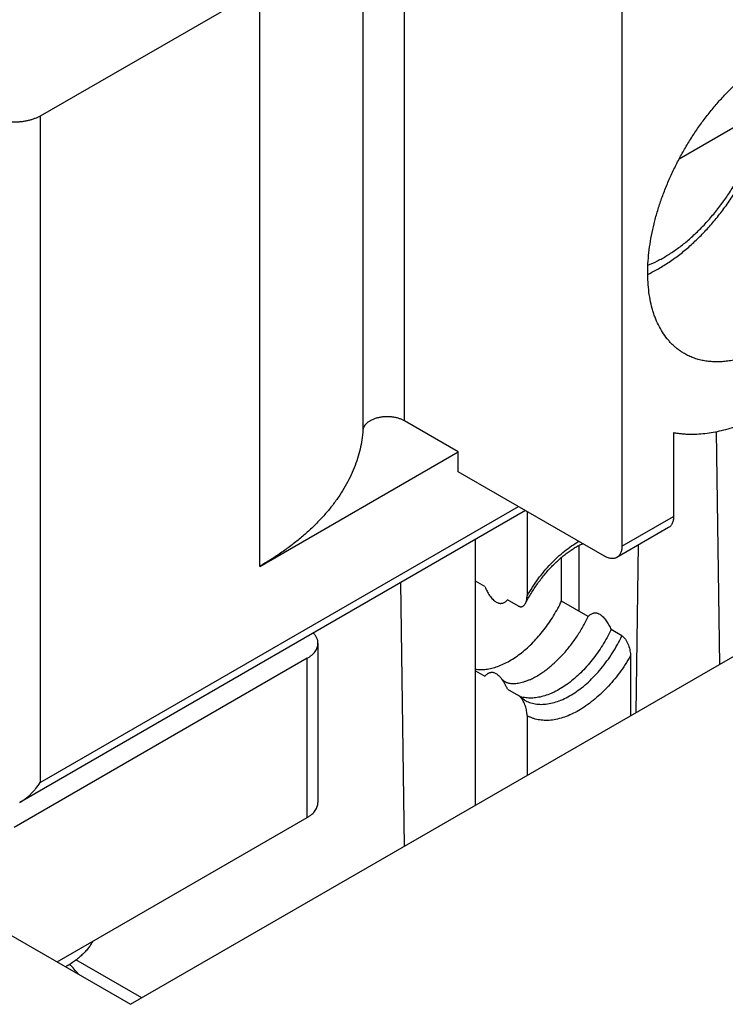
# Model space of a CAD drawing. Header units: inches. Extents: x 0 to 34, y 0 to 22.
# Tile 54 of 70: x 29.78 to 30.008, y 15.731 to 16.049. Entities that reach past the tile are written whole.
import ezdxf

# ---------------------------------------------------------------- set-up
doc = ezdxf.new("R2010")
doc.units = ezdxf.units.IN
doc.header["$LTSCALE"] = 1.87
doc.header["$MEASUREMENT"] = 0
doc.layers.get('0').update_dxf_attribs({"linetype": 'CONTINUOUS'})

msp = doc.modelspace()

# ---------------------------------------------------------------- linework, layer by layer
at = {"color": 7, "linetype": 'CONTINUOUS'}
for p, q in [((29.904479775, 15.9196303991), (29.904479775, 16.1060691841)), ((29.8910443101, 16.1030365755), (29.8910443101, 15.9165977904)), ((29.9746869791, 16.0816050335), (29.9746869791, 15.8790939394)), ((29.8576953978, 16.0590637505), (29.786774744, 16.018115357)), ((29.8576953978, 15.8726249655), (29.8576953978, 16.0590637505)), ((29.816011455, 15.7311280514), (30.3188368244, 16.0214508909)), ((30.0206738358, 16.0200842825), (29.9931653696, 16.0042013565)), ((29.786774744, 16.018115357), (29.786774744, 15.8027464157)), ((29.9217931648, 15.9096339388), (29.904479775, 15.9196303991)), ((29.9913902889, 15.9158319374), (29.9913902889, 15.8887381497)), ((30.0051450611, 15.9161310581), (30.0062391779, 15.840962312)), ((29.8576953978, 15.8726249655), (29.9217931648, 15.9096339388)), ((29.9217931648, 15.9032050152), (29.9217931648, 15.9096339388)), ((29.9691192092, 15.8758797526), (29.9217931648, 15.9032050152)), ((29.9435846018, 15.8906230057), (29.7801897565, 15.7962815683)), ((29.786774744, 15.8027464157), (29.9412786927, 15.8919543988)), ((29.9440642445, 15.8903460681), (29.9440642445, 15.8630931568)), ((29.9746869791, 15.8790939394), (29.9913902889, 15.8887381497)), ((29.9897596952, 15.8851338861), (29.9730563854, 15.8754896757)), ((29.9273609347, 15.7954193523), (29.9273609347, 15.881255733)), ((29.9607675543, 15.8793514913), (29.9607675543, 15.8582070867)), ((29.979325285, 15.8254226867), (29.9801002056, 15.8795566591)), ((29.9551997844, 15.8614218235), (29.9551997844, 15.8755270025)), ((29.9032316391, 15.8673238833), (29.9044142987, 15.7821703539)), ((29.9304232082, 15.8660807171), (29.9273609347, 15.8678488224)), ((29.9412803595, 15.8598119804), (29.9377886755, 15.8618280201)), ((29.9638298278, 15.8564389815), (29.9551997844, 15.8614218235)), ((29.5929666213, 15.8599104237), (29.816011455, 15.7311280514)), ((29.9746869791, 15.8501702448), (29.971195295, 15.8521862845)), ((29.8765345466, 15.8477560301), (29.8765345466, 15.7963246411)), ((29.8730751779, 15.8429339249), (29.7784230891, 15.7882833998)), ((29.8730751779, 15.791502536), (29.8730751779, 15.8429339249)), ((29.9774708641, 15.8436743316), (29.9774708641, 15.8243519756)), ((29.9273609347, 15.8389186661), (29.9304232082, 15.8371505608)), ((29.9377886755, 15.8328978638), (29.9412803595, 15.8308818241)), ((29.941814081, 15.8304744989), (29.9412803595, 15.8308818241)), ((29.9432192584, 15.8294198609), (29.9418140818, 15.8304744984)), ((29.9440642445, 15.8243859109), (29.9440642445, 15.80506356)), ((29.7922604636, 15.7448414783), (29.8730751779, 15.791502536)), ((29.8195828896, 15.7331901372), (29.7983601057, 15.7454438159))]:
    msp.add_line(p, q, dxfattribs=at)
for centre, radius, start, end in [((29.9448311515, 15.8404228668), 0.0103409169, 252.3484952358, 253.1381227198), ((29.9448460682, 15.8404719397), 0.0103922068, 253.1378968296, 253.6333838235), ((29.7534094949, 15.7039070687), 0.0588076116, 38.9508736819, 43.054132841)]:
    msp.add_arc(centre, radius, start, end, dxfattribs=at)
for points, knots in [([(29.994860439, 15.9413611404), (29.9945100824, 15.9415634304), (29.9938211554, 15.9419910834), (29.9928286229, 15.9426984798), (29.9918776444, 15.9434712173), (29.9909695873, 15.9443081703), (29.9901056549, 15.9452082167), (29.9890062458, 15.946499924), (29.9877473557, 15.9482740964), (29.9864440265, 15.950616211), (29.9855355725, 15.9527264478), (29.9849096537, 15.9545115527), (29.9843407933, 15.9564006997), (29.9837660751, 15.9588831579), (29.9832985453, 15.9620021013), (29.9830480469, 15.9652758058), (29.9830157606, 15.9686865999), (29.9832017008, 15.9722162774), (29.9836047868, 15.9758459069), (29.9842227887, 15.9795560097), (29.9850523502, 15.9833266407), (29.9860889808, 15.9871375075), (29.9873270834, 15.9909680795), (29.9887599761, 15.9947977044), (29.9903799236, 15.9986057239), (29.9921781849, 16.0023715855), (29.9941450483, 16.006074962), (29.9962698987, 16.0096958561), (29.9985412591, 16.0132147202), (30.0009468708, 16.0166125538), (30.0034737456, 16.0198710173), (30.0061082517, 16.0229725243), (30.0088361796, 16.025900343), (30.011642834, 16.0286386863), (30.0145130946, 16.0311727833), (30.0174315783, 16.0334890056), (30.0203824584, 16.0355747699), (30.0223964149, 16.0368262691), (30.023404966, 16.0374085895)], [0, 0, 0, 0, 0.0106523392, 0.0213334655, 0.0320717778, 0.0428949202, 0.0538294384, 0.0649004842, 0.0875353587, 0.1109747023, 0.1353510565, 0.1479260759, 0.1607696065, 0.1872838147, 0.214935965, 0.2437345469, 0.2736636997, 0.3046861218, 0.3367458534, 0.3697707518, 0.4036748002, 0.4383601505, 0.4737190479, 0.5096355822, 0.5459873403, 0.5826469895, 0.6194837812, 0.6563650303, 0.6931575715, 0.7297292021, 0.7659501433, 0.8016945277, 0.836841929, 0.8712789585, 0.9049009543, 0.9376137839, 0.9693357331, 1, 1, 1, 1]), ([(29.9830507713, 15.966962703), (29.9842397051, 15.9675227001), (29.9866062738, 15.9687624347), (29.9900522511, 15.9709188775), (29.9934315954, 15.9733821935), (29.9967269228, 15.9761337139), (29.9999202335, 15.9791536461), (30.0029926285, 15.9824204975), (30.0059248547, 15.9859110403), (30.0086976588, 15.9896003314), (30.0112921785, 15.9934618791), (30.0136902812, 15.9974678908), (30.0158748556, 16.0015895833), (30.0178300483, 16.0057975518), (30.0195414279, 16.0100621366), (30.0209960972, 16.0143539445), (30.0221826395, 16.0186438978), (30.0227956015, 16.0215184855), (30.023052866, 16.0229480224)], [0, 0, 0, 0, 0.0554250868, 0.1125282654, 0.1712952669, 0.231649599, 0.2934587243, 0.3565421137, 0.4206793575, 0.4856186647, 0.5510852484, 0.6167895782, 0.6824355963, 0.7477288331, 0.8123845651, 0.8761360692, 0.9387428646, 1, 1, 1, 1]), ([(29.9830953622, 15.9699330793), (29.9841354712, 15.9703431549), (29.9862280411, 15.9712872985), (29.9893048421, 15.9730041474), (29.9923726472, 15.9750423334), (29.9954055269, 15.9773844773), (29.9983782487, 15.9800108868), (30.0012658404, 15.9828994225), (30.0040440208, 15.9860257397), (30.0066893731, 15.989363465), (30.0091795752, 15.9928844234), (30.0114935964, 15.9965588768), (30.0136118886, 16.0003557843), (30.0155165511, 16.004243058), (30.0171915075, 16.0081878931), (30.0186225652, 16.0121568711), (30.0196082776, 16.015478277), (30.0202624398, 16.0181189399), (30.020544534, 16.0194310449), (30.0206738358, 16.0200842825)], [0, 0, 0, 0, 0.0516527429, 0.1058910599, 0.1626141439, 0.2216547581, 0.2827902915, 0.3457525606, 0.4102365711, 0.4759084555, 0.5424128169, 0.6093796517, 0.6764309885, 0.7431874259, 0.8092746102, 0.8743298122, 0.9380086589, 0.9692349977, 1, 1, 1, 1]), ([(29.786774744, 16.018115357), (29.7864949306, 16.0179537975), (29.7859082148, 16.0176481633), (29.7849771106, 16.017251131), (29.7839833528, 16.0169085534), (29.7829364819, 16.0166237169), (29.7818464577, 16.0163993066), (29.780723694, 16.0162374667), (29.7795789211, 16.0161397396), (29.7784230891, 16.0161070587), (29.777267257, 16.0161397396), (29.7761224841, 16.0162374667), (29.7749997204, 16.0163993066), (29.7739096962, 16.0166237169), (29.7728628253, 16.0169085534), (29.7718690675, 16.017251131), (29.7709379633, 16.0176481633), (29.7703512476, 16.0179537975), (29.7700714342, 16.018115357)], [0, 0, 0, 0, 0.0558391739, 0.1141798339, 0.1747836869, 0.2373539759, 0.3015491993, 0.3669928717, 0.4332827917, 0.5000000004, 0.5667172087, 0.6330071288, 0.6984508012, 0.7626460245, 0.8252163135, 0.8858201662, 0.9441608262, 1, 1, 1, 1]), ([(29.9913902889, 15.9158330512), (29.991790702, 15.9157616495), (29.9925982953, 15.9156334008), (29.993822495, 15.915486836), (29.9950645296, 15.9153862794), (29.996323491, 15.9153308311), (29.9975985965, 15.915320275), (29.9993303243, 15.9153667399), (30.0024563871, 15.9156125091), (30.0060662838, 15.9162581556), (30.009697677, 15.9172349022), (30.0124926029, 15.9181535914), (30.0153130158, 15.9192456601), (30.0181524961, 15.9205085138), (30.0210042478, 15.9219390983), (30.0238615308, 15.9235339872), (30.0267175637, 15.9252893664), (30.0295655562, 15.9272010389), (30.0323987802, 15.9292644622), (30.0361819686, 15.9322384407), (30.0408274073, 15.9363096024), (30.0461855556, 15.9416677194), (30.0513273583, 15.9474922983), (30.0562039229, 15.9537279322), (30.0607690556, 15.960315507), (30.0649794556, 15.9671925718), (30.0687950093, 15.9742935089), (30.0710639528, 15.9791588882), (30.0721229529, 15.981613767)], [0, 0, 0, 0, 0.0110193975, 0.022147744, 0.0333958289, 0.0447714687, 0.056282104, 0.0679357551, 0.0916964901, 0.1411789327, 0.1669925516, 0.1935437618, 0.2208447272, 0.2488997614, 0.2777059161, 0.307253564, 0.3375269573, 0.3685047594, 0.4001605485, 0.4324632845, 0.4988553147, 0.5673668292, 0.6376248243, 0.7092190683, 0.7817121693, 0.8546490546, 0.9275661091, 1, 1, 1, 1]), ([(30.023404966, 15.944189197), (30.0221172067, 15.9434456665), (30.0201631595, 15.9424225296), (30.0175061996, 15.941264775), (30.0149391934, 15.9402948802), (30.0123719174, 15.9395464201), (30.0098257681, 15.9390453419), (30.0079750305, 15.9387994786), (30.0061610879, 15.9386790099), (30.0043882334, 15.9386843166), (30.0026607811, 15.9388154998), (30.0009829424, 15.9390723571), (29.9993588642, 15.9394543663), (29.9977925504, 15.939960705), (29.9962880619, 15.940590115), (29.9953277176, 15.9410913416), (29.994860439, 15.9413611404)], [0, 0, 0, 0, 0.1485418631, 0.2199477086, 0.2894188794, 0.4225835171, 0.4864201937, 0.5485084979, 0.6089532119, 0.6678843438, 0.725457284, 0.7818521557, 0.8372722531, 0.891941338, 0.9460998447, 1, 1, 1, 1]), ([(29.904479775, 15.9196303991), (29.9042018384, 15.919790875), (29.9036068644, 15.92008509), (29.9026477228, 15.9204356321), (29.9016116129, 15.9207032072), (29.9005199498, 15.9208822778), (29.8993951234, 15.9209692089), (29.8982603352, 15.9209622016), (29.8971389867, 15.9208614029), (29.8960541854, 15.920668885), (29.8950282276, 15.9203885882), (29.8940821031, 15.9200261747), (29.8932350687, 15.9195888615), (29.8925042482, 15.9190849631), (29.891904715, 15.9185240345), (29.8915181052, 15.9180072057), (29.8912926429, 15.9175782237), (29.8911665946, 15.9172558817), (29.8910813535, 15.9169288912), (29.8910519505, 15.9167078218), (29.8910443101, 15.9165977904)], [0, 0, 0, 0, 0.0620059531, 0.127887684, 0.1969770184, 0.2684437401, 0.3413477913, 0.4146865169, 0.4874391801, 0.558609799, 0.6272716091, 0.6926146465, 0.753999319, 0.8110195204, 0.863577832, 0.9119721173, 0.9348622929, 0.9570437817, 0.9786904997, 1, 1, 1, 1]), ([(29.8910443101, 15.9165977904), (29.8909731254, 15.915572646), (29.8907469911, 15.9135190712), (29.8901608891, 15.9104601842), (29.8893283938, 15.9074207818), (29.888251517, 15.9044078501), (29.8869328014, 15.9014279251), (29.8853753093, 15.8984875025), (29.8835826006, 15.8955929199), (29.8815587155, 15.8927503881), (29.8793081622, 15.8899659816), (29.8768359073, 15.8872456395), (29.8741473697, 15.8845951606), (29.8712484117, 15.8820201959), (29.8681453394, 15.879526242), (29.8648448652, 15.8771186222), (29.8613542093, 15.8748025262), (29.8589341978, 15.8733402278), (29.8576953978, 15.8726249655)], [0, 0, 0, 0, 0.0536826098, 0.1077908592, 0.1625432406, 0.2181445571, 0.2747835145, 0.3326298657, 0.3918328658, 0.452520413, 0.5147988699, 0.5787534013, 0.6444486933, 0.711929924, 0.7812238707, 0.852340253, 0.9252724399, 1, 1, 1, 1]), ([(29.9913902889, 15.8887381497), (29.9913902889, 15.8885330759), (29.991373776, 15.8881332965), (29.9912950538, 15.8875543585), (29.9911636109, 15.8870170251), (29.9909804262, 15.8865264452), (29.9907469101, 15.8860873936), (29.9904648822, 15.8857043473), (29.9901369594, 15.8853816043), (29.9898887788, 15.8852084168), (29.989759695, 15.885133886)], [0, 0, 0, 0, 0.1486067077, 0.2894994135, 0.4227225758, 0.5486422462, 0.6680003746, 0.78193816, 0.8919871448, 1, 1, 1, 1]), ([(29.9435513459, 15.860661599), (29.9441254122, 15.8617619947), (29.9453475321, 15.8639193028), (29.9473866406, 15.8670033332), (29.9496025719, 15.869893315), (29.9519588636, 15.8725437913), (29.9540312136, 15.8745426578), (29.9557269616, 15.8759836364), (29.9569916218, 15.876966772), (29.9582583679, 15.877861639), (29.9595207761, 15.8786648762), (29.9607720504, 15.8793736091), (29.9616132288, 15.8797910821), (29.9620302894, 15.8799827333)], [0, 0, 0, 0, 0.1370043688, 0.2734381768, 0.407809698, 0.5386565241, 0.6645673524, 0.7252643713, 0.7842348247, 0.8413286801, 0.8964050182, 0.9493341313, 1, 1, 1, 1]), ([(29.9440642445, 15.8630931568), (29.9446109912, 15.8640379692), (29.9457543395, 15.865891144), (29.9476141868, 15.8685544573), (29.9495994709, 15.8710732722), (29.951691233, 15.8734234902), (29.9538695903, 15.875582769), (29.9561139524, 15.8775306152), (29.9584028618, 15.8792483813), (29.9599808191, 15.8802525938), (29.9607720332, 15.8807092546)], [0, 0, 0, 0, 0.1334512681, 0.2660363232, 0.3969209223, 0.5253040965, 0.6504361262, 0.771637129, 0.8883174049, 1, 1, 1, 1]), ([(29.9746869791, 15.8790939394), (29.9746869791, 15.8788888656), (29.9746704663, 15.8784890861), (29.974591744, 15.8779101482), (29.9744603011, 15.8773728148), (29.9742771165, 15.8768822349), (29.9740436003, 15.8764431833), (29.9737615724, 15.8760601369), (29.9734336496, 15.875737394), (29.973185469, 15.8755642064), (29.9730563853, 15.8754896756)], [0, 0, 0, 0, 0.1486067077, 0.2894994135, 0.4227225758, 0.5486422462, 0.6680003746, 0.78193816, 0.8919871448, 1, 1, 1, 1]), ([(29.9730563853, 15.8754896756), (29.9729272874, 15.8754151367), (29.9726531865, 15.8752867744), (29.9722096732, 15.8751641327), (29.9717368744, 15.8751114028), (29.9712398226, 15.875128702), (29.9707233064, 15.8752153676), (29.9701921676, 15.8753702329), (29.9696513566, 15.8755915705), (29.9692968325, 15.8757771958), (29.9691192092, 15.8758797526)], [0, 0, 0, 0, 0.1080103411, 0.218057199, 0.331993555, 0.4513511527, 0.5772712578, 0.7104957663, 0.8513905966, 1, 1, 1, 1]), ([(29.9304232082, 15.8660807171), (29.9305319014, 15.8658334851), (29.9307589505, 15.8653415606), (29.9311292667, 15.8646165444), (29.931532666, 15.8639075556), (29.9319714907, 15.8632231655), (29.9324476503, 15.8625761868), (29.9329610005, 15.8619854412), (29.9334243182, 15.8615531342), (29.9338107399, 15.8612616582), (29.9341848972, 15.8610227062), (29.9345691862, 15.8608413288), (29.9349541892, 15.8607292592), (29.9352282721, 15.860680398), (29.9354937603, 15.860662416), (29.9357497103, 15.8606726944), (29.9359956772, 15.8607085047), (29.9363080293, 15.8607861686), (29.9366775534, 15.8609349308), (29.9370846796, 15.8611805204), (29.9374568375, 15.8614800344), (29.9376814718, 15.8617079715), (29.9377886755, 15.8618280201)], [0, 0, 0, 0, 0.0777958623, 0.1560245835, 0.234445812, 0.3126771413, 0.390085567, 0.4656429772, 0.5378313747, 0.5721236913, 0.6049341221, 0.6656377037, 0.6936452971, 0.720252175, 0.7456737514, 0.7701467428, 0.7939017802, 0.8171464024, 0.8627355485, 0.9080152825, 0.9536376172, 1, 1, 1, 1]), ([(29.9273565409, 15.8394204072), (29.9279154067, 15.8393360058), (29.9290737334, 15.8392491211), (29.9308550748, 15.8393572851), (29.9327001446, 15.8396988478), (29.9345928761, 15.8402700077), (29.9365176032, 15.8410652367), (29.938458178, 15.8420773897), (29.9403982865, 15.8432976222), (29.9423215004, 15.8447154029), (29.9442114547, 15.8463185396), (29.946051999, 15.8480932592), (29.947827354, 15.85002431), (29.9495222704, 15.8520950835), (29.9511221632, 15.8542877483), (29.9526132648, 15.8565834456), (29.953982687, 15.858962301), (29.9548095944, 15.8605958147), (29.9551997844, 15.8614218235)], [0, 0, 0, 0, 0.0451509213, 0.0924239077, 0.142194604, 0.1947053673, 0.2500752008, 0.3083140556, 0.3693381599, 0.4329845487, 0.4990240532, 0.567172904, 0.6371030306, 0.7084513, 0.7808280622, 0.8538250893, 0.9270231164, 1, 1, 1, 1]), ([(29.9435513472, 15.8606615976), (29.9436392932, 15.8608301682), (29.9437911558, 15.8611941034), (29.943948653, 15.8617824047), (29.9440438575, 15.8624219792), (29.9440642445, 15.8628652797), (29.9440642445, 15.8630931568)], [0, 0, 0, 0, 0.2275595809, 0.469856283, 0.7272666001, 1, 1, 1, 1]), ([(29.9412803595, 15.8598119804), (29.9414017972, 15.8597418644), (29.9415894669, 15.8596559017), (29.9418467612, 15.8595926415), (29.9420276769, 15.8595723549), (29.9422009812, 15.8595761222), (29.9423658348, 15.8596018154), (29.9425218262, 15.8596472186), (29.9427174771, 15.8597309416), (29.9429427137, 15.859876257), (29.943178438, 15.8601002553), (29.943383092, 15.8603645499), (29.9434981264, 15.8605595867), (29.9435513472, 15.8606615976)], [0, 0, 0, 0, 0.1519987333, 0.2212419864, 0.2865667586, 0.3487386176, 0.4085866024, 0.4669016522, 0.5243751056, 0.6387905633, 0.7551799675, 0.8752808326, 1, 1, 1, 1]), ([(29.9447903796, 15.8359539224), (29.9452475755, 15.8361584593), (29.9461645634, 15.8366046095), (29.9475201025, 15.8373659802), (29.9488738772, 15.8382278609), (29.950220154, 15.8391865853), (29.9515533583, 15.8402381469), (29.9533243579, 15.8417740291), (29.9554666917, 15.8439002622), (29.9578714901, 15.8467142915), (29.9600972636, 15.8497709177), (29.962106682, 15.8530187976), (29.9632850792, 15.8552857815), (29.9638298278, 15.8564389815)], [0, 0, 0, 0, 0.0527155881, 0.107250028, 0.1635512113, 0.2215433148, 0.2811296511, 0.3421952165, 0.4681978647, 0.5983827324, 0.7313914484, 0.8657656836, 1, 1, 1, 1]), ([(29.9638298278, 15.8564389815), (29.9639370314, 15.8565590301), (29.9641616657, 15.8567869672), (29.9645338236, 15.8570864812), (29.9649409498, 15.8573320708), (29.9653104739, 15.857480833), (29.965622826, 15.8575584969), (29.9658687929, 15.8575943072), (29.9661247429, 15.8576045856), (29.966390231, 15.8575866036), (29.966664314, 15.8575377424), (29.967049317, 15.8574256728), (29.967433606, 15.8572442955), (29.9678077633, 15.8570053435), (29.968194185, 15.8567138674), (29.9686575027, 15.8562815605), (29.9691708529, 15.8556908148), (29.9696470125, 15.8550438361), (29.9700858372, 15.854359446), (29.9704892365, 15.8536504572), (29.9708595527, 15.852925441), (29.9710866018, 15.8524335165), (29.971195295, 15.8521862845)], [0, 0, 0, 0, 0.0463623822, 0.0919847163, 0.1372644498, 0.1828535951, 0.2060982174, 0.2298532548, 0.2543262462, 0.2797478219, 0.3063546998, 0.3343622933, 0.3950658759, 0.4278763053, 0.4621686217, 0.5343570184, 0.6099144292, 0.6873228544, 0.7655541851, 0.8439754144, 0.9222041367, 1, 1, 1, 1]), ([(29.971195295, 15.8521862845), (29.9707831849, 15.8513138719), (29.9699072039, 15.8495899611), (29.9684500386, 15.8470848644), (29.9668587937, 15.8446749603), (29.9651487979, 15.8423834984), (29.9633364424, 15.8402324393), (29.9614390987, 15.8382424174), (29.9594749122, 15.8364324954), (29.9574626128, 15.8348199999), (29.955421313, 15.8334203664), (29.953370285, 15.8322470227), (29.9513287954, 15.8313113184), (29.9493157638, 15.8306225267), (29.947350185, 15.8301878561), (29.9457461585, 15.8300400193), (29.9445107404, 15.8300578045), (29.9436196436, 15.8301362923), (29.9427547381, 15.8302799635), (29.9421928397, 15.8304200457), (29.9419177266, 15.8305008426)], [0, 0, 0, 0, 0.0741737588, 0.1485595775, 0.2226788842, 0.296057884, 0.368237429, 0.4387827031, 0.5072934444, 0.5734149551, 0.6368502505, 0.6973737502, 0.754846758, 0.8092349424, 0.8606274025, 0.9092556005, 0.9326632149, 0.9555392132, 0.9779572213, 1, 1, 1, 1]), ([(29.8765345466, 15.8477560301), (29.8765345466, 15.8478997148), (29.8765186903, 15.8481884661), (29.876447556, 15.8486189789), (29.8763293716, 15.849045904), (29.8761068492, 15.8496156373), (29.8757070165, 15.8503130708), (29.87529078, 15.8508146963), (29.8750587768, 15.8510568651)], [0, 0, 0, 0, 0.1163822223, 0.2336841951, 0.3527899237, 0.4745163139, 0.7283580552, 1, 1, 1, 1]), ([(29.9432192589, 15.8294198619), (29.9434828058, 15.8292676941), (29.9440259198, 15.828986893), (29.9448796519, 15.828641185), (29.9457709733, 15.8283713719), (29.946697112, 15.8281782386), (29.9476553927, 15.8280622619), (29.9489898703, 15.828010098), (29.9507316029, 15.8281470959), (29.9528709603, 15.828617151), (29.9550652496, 15.829387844), (29.9572901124, 15.8304495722), (29.9595212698, 15.8317898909), (29.9617339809, 15.8333934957), (29.9639035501, 15.8352422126), (29.9660055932, 15.8373151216), (29.9680163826, 15.8395887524), (29.9699131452, 15.842037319), (29.971674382, 15.8446330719), (29.9732800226, 15.8473463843), (29.9742383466, 15.8492205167), (29.9746869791, 15.8501702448)], [0, 0, 0, 0, 0.0220480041, 0.0442214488, 0.0666423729, 0.0894259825, 0.1126780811, 0.1364930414, 0.1860916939, 0.2387535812, 0.2947633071, 0.3542179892, 0.4170544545, 0.4830763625, 0.5519786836, 0.6233690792, 0.6967865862, 0.7717182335, 0.8476141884, 0.9239019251, 1, 1, 1, 1]), ([(29.9746869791, 15.8501702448), (29.9748079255, 15.8501004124), (29.9750459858, 15.8499315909), (29.975372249, 15.8496227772), (29.975676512, 15.8492632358), (29.9759548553, 15.848868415), (29.9762064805, 15.8484504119), (29.9764320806, 15.8480179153), (29.9766329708, 15.8475769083), (29.9768679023, 15.8469874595), (29.9771067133, 15.846249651), (29.9773133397, 15.8453689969), (29.9774398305, 15.8445121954), (29.9774708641, 15.8439486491), (29.9774708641, 15.8436743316)], [0, 0, 0, 0, 0.0573505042, 0.1192235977, 0.1840544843, 0.2504436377, 0.317392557, 0.3842612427, 0.450651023, 0.5163079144, 0.6447550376, 0.7686852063, 0.8873523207, 1, 1, 1, 1]), ([(29.8730751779, 15.8429339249), (29.8733415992, 15.8430877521), (29.8738485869, 15.8434090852), (29.8745416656, 15.8439456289), (29.8751411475, 15.8445194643), (29.8756410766, 15.8451254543), (29.8760363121, 15.8457581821), (29.8763223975, 15.846411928), (29.8764957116, 15.8470800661), (29.8765345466, 15.8475324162), (29.8765345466, 15.8477560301)], [0, 0, 0, 0, 0.1486036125, 0.2894946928, 0.4227166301, 0.5486362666, 0.6679950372, 0.7819341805, 0.8919851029, 1, 1, 1, 1]), ([(29.9774708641, 15.8436743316), (29.9769242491, 15.8427297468), (29.9757811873, 15.8408770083), (29.9739218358, 15.8382142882), (29.971937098, 15.8356959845), (29.9698459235, 15.8333461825), (29.9676681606, 15.8311871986), (29.9654244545, 15.8292395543), (29.9631359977, 15.8275217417), (29.9608243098, 15.8260500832), (29.958510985, 15.8248386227), (29.956217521, 15.8238990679), (29.9539649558, 15.8232408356), (29.9517744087, 15.8228710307), (29.9499958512, 15.8228067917), (29.9486319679, 15.8229079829), (29.9476498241, 15.8230563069), (29.9466990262, 15.8232776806), (29.9457818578, 15.8235716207), (29.9449007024, 15.8239374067), (29.9443380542, 15.824228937), (29.9440642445, 15.8243859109)], [0, 0, 0, 0, 0.0777644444, 0.1550243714, 0.2312938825, 0.3061064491, 0.3790253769, 0.4496546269, 0.5176506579, 0.5827355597, 0.6447118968, 0.7034795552, 0.7590545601, 0.8115889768, 0.8613892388, 0.8854216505, 0.9089616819, 0.9320935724, 0.9549099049, 0.9775106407, 1, 1, 1, 1]), ([(29.935769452, 15.8363786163), (29.9356559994, 15.8365210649), (29.9354240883, 15.8367962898), (29.9350556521, 15.8371788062), (29.9346725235, 15.8375178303), (29.9342790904, 15.8378039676), (29.9338814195, 15.8380294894), (29.9334864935, 15.8381900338), (29.9331010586, 15.8382856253), (29.9327304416, 15.8383202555), (29.932377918, 15.8383004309), (29.9320447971, 15.8382334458), (29.9317309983, 15.8381261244), (29.9314357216, 15.8379842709), (29.931157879, 15.8378125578), (29.9308077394, 15.8375476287), (29.9305705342, 15.8373155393), (29.9304232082, 15.8371505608)], [0, 0, 0, 0, 0.0856207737, 0.1690947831, 0.2494915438, 0.3258470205, 0.3974098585, 0.4639070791, 0.5256569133, 0.5834429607, 0.6382578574, 0.6910718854, 0.742702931, 0.7937824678, 0.8447734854, 0.8960061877, 1, 1, 1, 1]), ([(29.9377886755, 15.8328978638), (29.9376536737, 15.8332049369), (29.9373688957, 15.8338149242), (29.9368953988, 15.8347081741), (29.9363698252, 15.8355705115), (29.9359776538, 15.8361172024), (29.935769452, 15.8363786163)], [0, 0, 0, 0, 0.2494577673, 0.5004196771, 0.7514685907, 1, 1, 1, 1]), ([(29.9447903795, 15.8359539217), (29.9444696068, 15.8358104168), (29.9438425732, 15.8355493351), (29.9429159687, 15.8352247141), (29.9420427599, 15.8349779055), (29.9412296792, 15.8348048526), (29.9404821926, 15.8346999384), (29.9398039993, 15.8346561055), (29.9391960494, 15.8346653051), (29.9385131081, 15.8347333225), (29.937906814, 15.8348722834), (29.9374385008, 15.8350571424), (29.937202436, 15.8351707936), (29.9370338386, 15.8352624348), (29.9368699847, 15.8353621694), (29.9366532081, 15.8355086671), (29.9362593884, 15.8358198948), (29.9359584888, 15.8361412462), (29.9357694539, 15.8363785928)], [0, 0, 0, 0, 0.1081889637, 0.2089838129, 0.3021037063, 0.3873667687, 0.464719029, 0.5342823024, 0.5963992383, 0.6516732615, 0.7454317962, 0.7866166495, 0.8064527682, 0.8260645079, 0.8456707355, 0.8654864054, 0.9065836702, 1, 1, 1, 1]), ([(29.9440642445, 15.8243859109), (29.9440642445, 15.8246326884), (29.9440391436, 15.8251385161), (29.9439359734, 15.8259075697), (29.943767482, 15.8266979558), (29.9435328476, 15.827500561), (29.9432289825, 15.8283042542), (29.9429139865, 15.8289603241), (29.942618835, 15.8294669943), (29.9423752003, 15.8298311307), (29.9421099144, 15.830170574), (29.9419153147, 15.8303781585), (29.941814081, 15.8304744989)], [0, 0, 0, 0, 0.1116099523, 0.2286804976, 0.3505957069, 0.4767627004, 0.6065101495, 0.7388033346, 0.805346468, 0.8715775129, 0.9367958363, 1, 1, 1, 1]), ([(29.7801840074, 15.7962782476), (29.7805165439, 15.7964701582), (29.7811684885, 15.7968815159), (29.7821022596, 15.7975672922), (29.7829938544, 15.7983146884), (29.7838420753, 15.7991158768), (29.7846460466, 15.7999643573), (29.7856569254, 15.8011502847), (29.7863469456, 15.8020960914), (29.786774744, 15.8027464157)], [0, 0, 0, 0, 0.123675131, 0.2480387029, 0.372929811, 0.4981941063, 0.6236838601, 0.7492557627, 1, 1, 1, 1]), ([(29.8730751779, 15.791502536), (29.8733415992, 15.7916563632), (29.8738485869, 15.7919776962), (29.8745416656, 15.7925142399), (29.8751411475, 15.7930880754), (29.8756410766, 15.7936940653), (29.8760363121, 15.7943267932), (29.8763223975, 15.7949805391), (29.8764957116, 15.7956486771), (29.8765345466, 15.7961010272), (29.8765345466, 15.7963246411)], [0, 0, 0, 0, 0.1486036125, 0.2894946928, 0.4227166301, 0.5486362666, 0.6679950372, 0.7819341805, 0.8919851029, 1, 1, 1, 1]), ([(29.8038126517, 15.751504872), (29.8035937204, 15.751110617), (29.8031130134, 15.7503286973), (29.8022847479, 15.7492006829), (29.8013414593, 15.7481036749), (29.8002866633, 15.7470416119), (29.7991241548, 15.74601815), (29.7978580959, 15.7450368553), (29.7964930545, 15.7441011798), (29.7955349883, 15.7435189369), (29.7950413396, 15.7432358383)], [0, 0, 0, 0, 0.110902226, 0.2254024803, 0.343814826, 0.4663701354, 0.5932204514, 0.7244445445, 0.8600541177, 1, 1, 1, 1])]:
    msp.add_open_spline(points, degree=3, knots=knots, dxfattribs=at)

doc.saveas('drawing.dxf')
